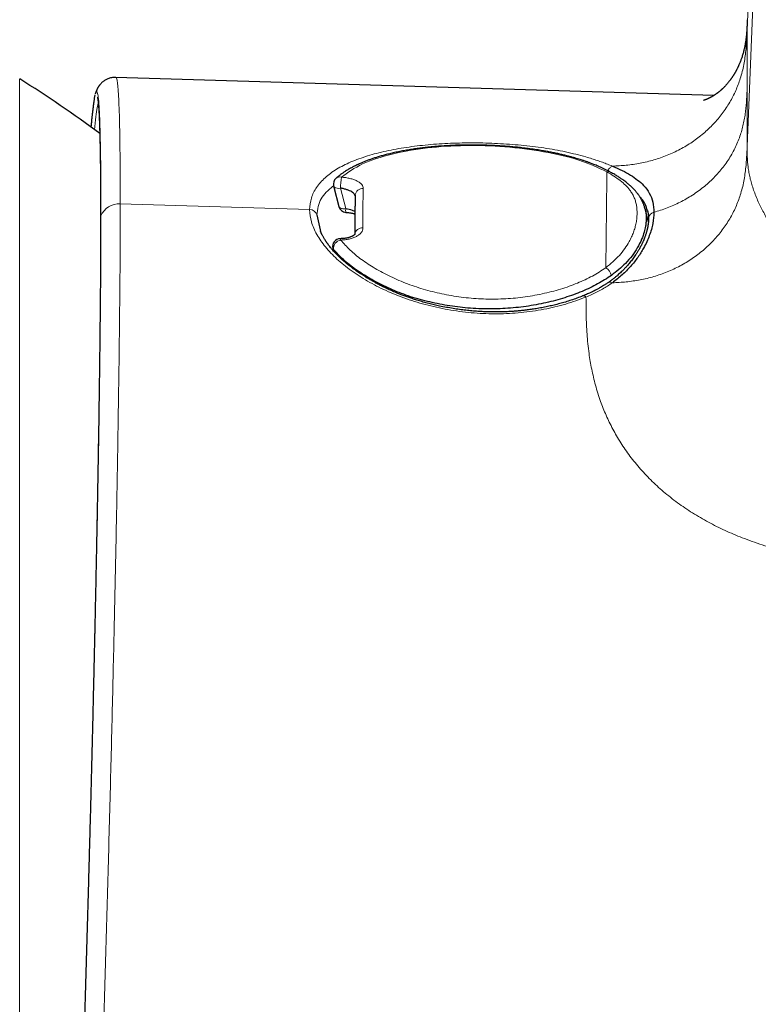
# Model space of a CAD drawing. Header units: millimetres. Extents: x 8 to 709, y 12 to 626.
# Tile 37 of 44: x 392 to 411, y 454 to 479. Entities that reach past the tile are written whole.
import ezdxf

# ---------------------------------------------------------------- set-up
doc = ezdxf.new("R2010")
doc.units = ezdxf.units.MM

msp = doc.modelspace()

# ---------------------------------------------------------------- linework, layer by layer
at = {"color": 8, "linetype": 'Continuous', "lineweight": 0}
for p, q in [((411.177, 478.843), (412.852, 520.387)), ((412.852, 517.387), (411.177, 475.843)), ((411.177, 478.843), (411.177, 477.343)), ((392.459, 477.577), (392.459, 429.463)), ((411.177, 477.343), (411.177, 475.843)), ((400.715, 474.769), (400.849, 474.244)), ((395.047, 474.365), (399.92, 474.217)), ((400.533, 473.195), (400.547, 473.14))]:
    msp.add_line(p, q, dxfattribs=at)
at = {"color": 7, "linetype": 'Continuous', "lineweight": 30}
for p, q in [((411.181, 479.098), (411.181, 479.101)), ((410.323, 477.152), (394.934, 477.618)), ((394.385, 477.086), (394.402, 477.17)), ((394.408, 477.198), (394.409, 477.203)), ((400.544, 474.792), (400.67, 474.296)), ((400.108, 474.082), (400.212, 473.618)), ((400.852, 474.147), (400.851, 474.146)), ((408.636, 473.904), (408.552, 474.235)), ((400.518, 473.22), (400.535, 473.153))]:
    msp.add_line(p, q, dxfattribs=at)
at = {"color": 7, "linetype": 'Continuous', "lineweight": 30, "flags": 128}
msp.add_lwpolyline([(400.536, 474.822), (400.539, 474.814), (400.543, 474.806)], dxfattribs=at)
at = {"color": 8, "linetype": 'Continuous', "lineweight": 0, "flags": 128}
msp.add_lwpolyline([(400.67, 474.296), (400.673, 474.288), (400.68, 474.277), (400.69, 474.267), (400.703, 474.259), (400.718, 474.252), (400.736, 474.246), (400.756, 474.242), (400.777, 474.24), (400.8, 474.239), (400.824, 474.241), (400.849, 474.244)], dxfattribs=at)
at = {"color": 7, "linetype": 'Continuous', "lineweight": 30}
for centre, radius, start, end in [((377.53, 453.467), 28.358, 53.1923, 58.2338), ((400.73, 474.871), 0.2, 131.538, 194.3675), ((400.864, 474.346), 0.2, 194.3675, 266.3625), ((400.711, 473.269), 0.2, 90.3402, 194.365)]:
    msp.add_arc(centre, radius, start, end, dxfattribs=at)
at = {"color": 8, "linetype": 'Continuous', "lineweight": 0}
for centre, radius, start, end in [((400.695, 474.902), 0.154, 74.3238, 129.4978), ((403.541, 474.689), 2.828, 172.6624, 178.3926), ((168.217, 476.661), 239.354, 359.05663, 359.6478), ((407.603, 475.08), 0.116, 62.8918, 108.3133), ((400.662, 474.94), 0.179, 228.5197, 287.1216), ((401.282, 474.57), 0.188, 84.1617, 175.0506), ((395.012, 473.868), 0.498, 85.9438, 158.0563), ((394.694, 474.005), 0.151, 161.1602, 180.0353), ((399.922, 474.023), 0.195, 17.6189, 90.8533), ((401.198, 474.203), 0.351, 173.4172, 189.3146), ((408.816, 473.975), 0.177, 102.4399, 177.5746), ((401.269, 473.562), 0.186, 83.4959, 175.4221), ((400.764, 473.209), 0.231, 101.2948, 183.4669), ((400.653, 473.438), 0.065, 357.5812, 28.8191), ((400.568, 473.233), 0.0525, 194.8883, 227.3757), ((407.401, 472.467), 0.288, 11.4687, 61.404)]:
    msp.add_arc(centre, radius, start, end, dxfattribs=at)
msp.add_ellipse((406.661, 453.095), major_axis=(-4.647, 24.409), ratio=0.110392, start_param=0.458339, end_param=0.541523, dxfattribs=at)
at = {"color": 7, "linetype": 'Continuous', "lineweight": 30}
for points, knots in [([(411.181, 479.098), (411.18, 479.084), (411.179, 479.057), (411.178, 479.021), (411.176, 478.992), (411.175, 478.969), (411.174, 478.952), (411.174, 478.94), (411.174, 478.931), (411.173, 478.922), (411.173, 478.914), (411.172, 478.905), (411.172, 478.892), (411.171, 478.876), (411.17, 478.858), (411.169, 478.842), (411.168, 478.829), (411.167, 478.815), (411.166, 478.8), (411.165, 478.785), (411.164, 478.771), (411.163, 478.757), (411.161, 478.732), (411.157, 478.696), (411.153, 478.651), (411.147, 478.605), (411.141, 478.561), (411.134, 478.518), (411.127, 478.475), (411.119, 478.432), (411.11, 478.387), (411.101, 478.345), (411.091, 478.304), (411.08, 478.26), (411.067, 478.214), (411.053, 478.168), (411.039, 478.125), (411.025, 478.086), (411.012, 478.049), (410.998, 478.012), (410.983, 477.976), (410.97, 477.945), (410.958, 477.919), (410.949, 477.899), (410.94, 477.879), (410.93, 477.86), (410.92, 477.84), (410.91, 477.82), (410.901, 477.803), (410.893, 477.788), (410.886, 477.775), (410.878, 477.761), (410.87, 477.747), (410.864, 477.735), (410.857, 477.724), (410.849, 477.711), (410.841, 477.697), (410.833, 477.684), (410.826, 477.672), (410.818, 477.66), (410.809, 477.646), (410.799, 477.631), (410.789, 477.617), (410.779, 477.602), (410.769, 477.588), (410.76, 477.575), (410.752, 477.564), (410.744, 477.553), (410.733, 477.538), (410.718, 477.519), (410.7, 477.496), (410.683, 477.475), (410.665, 477.454), (410.647, 477.434), (410.63, 477.414), (410.613, 477.395), (410.596, 477.378), (410.581, 477.363), (410.567, 477.348), (410.552, 477.334), (410.537, 477.32), (410.523, 477.307), (410.51, 477.295), (410.499, 477.286), (410.491, 477.279), (410.484, 477.272), (410.476, 477.265), (410.467, 477.258), (410.458, 477.25), (410.449, 477.243), (410.442, 477.238), (410.435, 477.232), (410.428, 477.227), (410.419, 477.22), (410.411, 477.214), (410.405, 477.209), (410.4, 477.205), (410.396, 477.202), (410.391, 477.199), (410.386, 477.195), (410.378, 477.19), (410.37, 477.184), (410.362, 477.178), (410.354, 477.173), (410.347, 477.168), (410.339, 477.163), (410.332, 477.158), (410.325, 477.153), (410.318, 477.149), (410.31, 477.144), (410.301, 477.139), (410.294, 477.134), (410.288, 477.13), (410.281, 477.126), (410.273, 477.121), (410.264, 477.117), (410.256, 477.112), (410.249, 477.108), (410.243, 477.105), (410.237, 477.101), (410.231, 477.098), (410.224, 477.095), (410.218, 477.091), (410.212, 477.088), (410.205, 477.085), (410.198, 477.081), (410.192, 477.078), (410.185, 477.075), (410.181, 477.073), (410.177, 477.071), (410.174, 477.07), (410.169, 477.068), (410.164, 477.065), (410.16, 477.063), (410.156, 477.061), (410.152, 477.06), (410.149, 477.059), (410.145, 477.057), (410.141, 477.055), (410.137, 477.053), (410.132, 477.051), (410.126, 477.049), (410.121, 477.047), (410.117, 477.045), (410.113, 477.044), (410.109, 477.042), (410.104, 477.041), (410.1, 477.039), (410.096, 477.037), (410.091, 477.036), (410.085, 477.034), (410.079, 477.032), (410.073, 477.03), (410.068, 477.028), (410.064, 477.027), (410.06, 477.026), (410.058, 477.025), (410.056, 477.025), (410.056, 477.025), (410.056, 477.025)], [0, 0, 0, 0, 0.007975, 0.014787, 0.020436, 0.024874, 0.028178, 0.030444, 0.032515, 0.034603, 0.036708, 0.038853, 0.041153, 0.046524, 0.05184, 0.055957, 0.059378, 0.063726, 0.068438, 0.072631, 0.076602, 0.081152, 0.086062, 0.100223, 0.11454, 0.128914, 0.14314, 0.155456, 0.16755, 0.181349, 0.192956, 0.205531, 0.217809, 0.231903, 0.246351, 0.260936, 0.274915, 0.286586, 0.298125, 0.309555, 0.3212, 0.332777, 0.339118, 0.345682, 0.352475, 0.358691, 0.364939, 0.372068, 0.378497, 0.382482, 0.387061, 0.392394, 0.397382, 0.40143, 0.405118, 0.409558, 0.415194, 0.420175, 0.424136, 0.428214, 0.433296, 0.440121, 0.445483, 0.450556, 0.457186, 0.46254, 0.466972, 0.470817, 0.47553, 0.486708, 0.495661, 0.506211, 0.516185, 0.525646, 0.536159, 0.54643, 0.554834, 0.562243, 0.570919, 0.579217, 0.586895, 0.594567, 0.603125, 0.608267, 0.612708, 0.616507, 0.620777, 0.625913, 0.631595, 0.636562, 0.640682, 0.64424, 0.648521, 0.653531, 0.658523, 0.662413, 0.664688, 0.666722, 0.669436, 0.672861, 0.676978, 0.682852, 0.687712, 0.691763, 0.69618, 0.701149, 0.706076, 0.710158, 0.714342, 0.719692, 0.7255, 0.72996, 0.733473, 0.738115, 0.74395, 0.749908, 0.755404, 0.760338, 0.764596, 0.768374, 0.77286, 0.778112, 0.783038, 0.787403, 0.791814, 0.797275, 0.803735, 0.808327, 0.81194, 0.814585, 0.817359, 0.821009, 0.825533, 0.829956, 0.833457, 0.836126, 0.839007, 0.842399, 0.8463, 0.850602, 0.855737, 0.861287, 0.866471, 0.870749, 0.874432, 0.87988, 0.885344, 0.890848, 0.896604, 0.903485, 0.910752, 0.923687, 0.93514, 0.945208, 0.955173, 0.965739, 0.978389, 0.993434, 1, 1, 1, 1]), ([(394.934, 477.617), (394.915, 477.617), (394.877, 477.617), (394.823, 477.609), (394.774, 477.597), (394.73, 477.582), (394.693, 477.565), (394.658, 477.546), (394.626, 477.525), (394.597, 477.503), (394.573, 477.482), (394.553, 477.463), (394.537, 477.445), (394.522, 477.427), (394.51, 477.413), (394.502, 477.401), (394.495, 477.392), (394.489, 477.383), (394.482, 477.371), (394.474, 477.358), (394.465, 477.342), (394.455, 477.324), (394.447, 477.307), (394.441, 477.292), (394.435, 477.279), (394.43, 477.265), (394.425, 477.251), (394.419, 477.236), (394.414, 477.22), (394.411, 477.208), (394.409, 477.202)], [0, 0, 0, 0, 0.040734, 0.079612, 0.11632, 0.150624, 0.182381, 0.211537, 0.250521, 0.283908, 0.312208, 0.341405, 0.375197, 0.403939, 0.427495, 0.445889, 0.461523, 0.479713, 0.500668, 0.532221, 0.568503, 0.609394, 0.651244, 0.692352, 0.733343, 0.776316, 0.824476, 0.877818, 0.936329, 1, 1, 1, 1]), ([(394.38, 477.071), (394.38, 477.069), (394.378, 477.061), (394.376, 477.047), (394.373, 477.026), (394.369, 477.003), (394.365, 476.976), (394.361, 476.95), (394.357, 476.925), (394.354, 476.901), (394.351, 476.88), (394.349, 476.862), (394.347, 476.846), (394.345, 476.83), (394.343, 476.814), (394.341, 476.797), (394.339, 476.779), (394.336, 476.759), (394.334, 476.736), (394.331, 476.712), (394.328, 476.685), (394.325, 476.656), (394.321, 476.625), (394.318, 476.592), (394.312, 476.536), (394.304, 476.456), (394.297, 476.383), (394.293, 476.342), (394.293, 476.338)], [0, 0, 0, 0, 0.012849, 0.050982, 0.087628, 0.139401, 0.187867, 0.233017, 0.274855, 0.313724, 0.349827, 0.375087, 0.398791, 0.420945, 0.443377, 0.467486, 0.493269, 0.520726, 0.549854, 0.582159, 0.616293, 0.652252, 0.690032, 0.729627, 0.770586, 0.881146, 0.989521, 1, 1, 1, 1]), ([(394.46, 477.106), (394.46, 477.106), (394.46, 477.106), (394.461, 477.105), (394.462, 477.1), (394.464, 477.09), (394.467, 477.074), (394.469, 477.062), (394.471, 477.048), (394.473, 477.031), (394.475, 477.011), (394.478, 476.986), (394.481, 476.959), (394.484, 476.929), (394.487, 476.89), (394.491, 476.841), (394.495, 476.78), (394.499, 476.711), (394.503, 476.635), (394.507, 476.55), (394.511, 476.457), (394.514, 476.355), (394.518, 476.243), (394.521, 476.124), (394.524, 476.001), (394.527, 475.876), (394.529, 475.778), (394.53, 475.708), (394.531, 475.668), (394.531, 475.629), (394.532, 475.593), (394.533, 475.559), (394.533, 475.527), (394.533, 475.497), (394.534, 475.469), (394.534, 475.446), (394.534, 475.425), (394.535, 475.407), (394.535, 475.389), (394.535, 475.37), (394.535, 475.351), (394.535, 475.334), (394.536, 475.316), (394.536, 475.295), (394.536, 475.269), (394.536, 475.24), (394.537, 475.206), (394.537, 475.168), (394.538, 475.125), (394.538, 475.079), (394.538, 475.028), (394.539, 474.973), (394.539, 474.913), (394.54, 474.848), (394.54, 474.777), (394.541, 474.7), (394.541, 474.618), (394.541, 474.53), (394.542, 474.437), (394.542, 474.338), (394.542, 474.233), (394.542, 474.122), (394.542, 474.045), (394.542, 474.005)], [0, 0, 0, 0, 0.006152, 0.01523, 0.024291, 0.059739, 0.075444, 0.090698, 0.105425, 0.119624, 0.139089, 0.1586, 0.178431, 0.198557, 0.218977, 0.249926, 0.281681, 0.314271, 0.347695, 0.381955, 0.417052, 0.453507, 0.490341, 0.527543, 0.565113, 0.598483, 0.632141, 0.642779, 0.653142, 0.662807, 0.671774, 0.680041, 0.688156, 0.695461, 0.701955, 0.70764, 0.712514, 0.716577, 0.720579, 0.725032, 0.729988, 0.733242, 0.737272, 0.742148, 0.747872, 0.75457, 0.762147, 0.770603, 0.779937, 0.790151, 0.801039, 0.812775, 0.825361, 0.838796, 0.853349, 0.868783, 0.8851, 0.9023, 0.920383, 0.939005, 0.958481, 0.978812, 1, 1, 1, 1]), ([(407.656, 475.183), (407.631, 475.196), (407.583, 475.222), (407.51, 475.258), (407.442, 475.291), (407.378, 475.32), (407.318, 475.345), (407.263, 475.368), (407.213, 475.388), (407.167, 475.406), (407.129, 475.42), (407.096, 475.432), (407.07, 475.441), (407.047, 475.45), (407.019, 475.459), (406.987, 475.47), (406.949, 475.483), (406.903, 475.498), (406.847, 475.515), (406.78, 475.535), (406.707, 475.556), (406.625, 475.579), (406.535, 475.602), (406.437, 475.626), (406.33, 475.651), (406.219, 475.675), (406.106, 475.697), (405.993, 475.718), (405.862, 475.741), (405.714, 475.764), (405.548, 475.786), (405.386, 475.806), (405.227, 475.823), (405.069, 475.837), (404.901, 475.85), (404.721, 475.862), (404.531, 475.87), (404.34, 475.876), (404.15, 475.878), (403.959, 475.878), (403.767, 475.874), (403.574, 475.867), (403.382, 475.856), (403.189, 475.842), (403.015, 475.826), (402.859, 475.809), (402.72, 475.792), (402.582, 475.772), (402.444, 475.75), (402.306, 475.725), (402.171, 475.698), (402.043, 475.67), (401.923, 475.64), (401.812, 475.611), (401.71, 475.582), (401.616, 475.553), (401.528, 475.524), (401.443, 475.494), (401.375, 475.467), (401.321, 475.446), (401.281, 475.43), (401.242, 475.413), (401.21, 475.399), (401.185, 475.388), (401.168, 475.38), (401.153, 475.373), (401.141, 475.368), (401.129, 475.362), (401.114, 475.355), (401.093, 475.344), (401.065, 475.33), (401.031, 475.313), (400.992, 475.292), (400.947, 475.267), (400.897, 475.238), (400.843, 475.205), (400.785, 475.167), (400.724, 475.123), (400.66, 475.075), (400.619, 475.04), (400.597, 475.021)], [0, 0, 0, 0, 0.013889, 0.026744, 0.038578, 0.049402, 0.059223, 0.06805, 0.076282, 0.083421, 0.089473, 0.094441, 0.098339, 0.101763, 0.105044, 0.110691, 0.116326, 0.122369, 0.131107, 0.140706, 0.151199, 0.162587, 0.175131, 0.188609, 0.203026, 0.21805, 0.232861, 0.247425, 0.261738, 0.282905, 0.303453, 0.323391, 0.342722, 0.361704, 0.380683, 0.403453, 0.426217, 0.448974, 0.471723, 0.494633, 0.517793, 0.541201, 0.564875, 0.588828, 0.613132, 0.630812, 0.648767, 0.667003, 0.685523, 0.70433, 0.723365, 0.741739, 0.759166, 0.775642, 0.791162, 0.805723, 0.819476, 0.833219, 0.847065, 0.853888, 0.860735, 0.867608, 0.87425, 0.877841, 0.880939, 0.883544, 0.885656, 0.887465, 0.890156, 0.894052, 0.899154, 0.905465, 0.912988, 0.921728, 0.931688, 0.942875, 0.955292, 0.968948, 0.983847, 1, 1, 1, 1]), ([(407.709, 475.336), (407.795, 475.299), (407.967, 475.225), (408.182, 475.106), (408.366, 474.979), (408.534, 474.827), (408.669, 474.641), (408.761, 474.415), (408.773, 474.237), (408.778, 474.148)], [0, 0, 0, 0, 0.123389, 0.247087, 0.371328, 0.496173, 0.663428, 0.831417, 1, 1, 1, 1]), ([(408.552, 474.231), (408.548, 474.247), (408.54, 474.275), (408.528, 474.315), (408.516, 474.348), (408.504, 474.376), (408.495, 474.399), (408.487, 474.417), (408.479, 474.433), (408.471, 474.45), (408.459, 474.474), (408.443, 474.502), (408.424, 474.534), (408.406, 474.562), (408.39, 474.586), (408.376, 474.606), (408.363, 474.624), (408.349, 474.642), (408.333, 474.662), (408.314, 474.685), (408.292, 474.71), (408.269, 474.735), (408.247, 474.759), (408.224, 474.781), (408.2, 474.805), (408.175, 474.828), (408.152, 474.848), (408.131, 474.866), (408.105, 474.888), (408.072, 474.915), (408.03, 474.947), (407.99, 474.976), (407.953, 475.002), (407.921, 475.023), (407.889, 475.045), (407.853, 475.067), (407.814, 475.092), (407.768, 475.12), (407.715, 475.15), (407.676, 475.172), (407.656, 475.183)], [0, 0, 0, 0, 0.037655, 0.070993, 0.1, 0.124666, 0.144987, 0.16072, 0.175212, 0.190995, 0.208071, 0.240607, 0.270549, 0.297185, 0.320373, 0.340257, 0.356569, 0.374015, 0.394414, 0.417756, 0.444056, 0.473462, 0.496327, 0.520769, 0.546783, 0.573021, 0.596201, 0.616187, 0.634468, 0.67005, 0.708392, 0.747988, 0.774319, 0.800506, 0.826554, 0.853288, 0.883817, 0.91844, 0.957162, 1, 1, 1, 1]), ([(401.09, 474.571), (401.087, 474.583), (401.082, 474.606), (401.048, 474.641), (401.005, 474.673), (400.948, 474.703), (400.879, 474.73), (400.8, 474.753), (400.744, 474.763), (400.715, 474.769)], [0, 0, 0, 0, 0.138537, 0.268128, 0.402814, 0.543002, 0.689055, 0.841294, 1, 1, 1, 1]), ([(401.094, 474.586), (401.094, 474.563), (401.092, 474.518), (401.09, 474.453), (401.089, 474.393), (401.088, 474.338), (401.087, 474.292), (401.086, 474.254), (401.086, 474.223), (401.085, 474.196), (401.085, 474.171), (401.085, 474.145), (401.084, 474.115), (401.084, 474.081), (401.083, 474.041), (401.083, 473.997), (401.083, 473.949), (401.082, 473.892), (401.082, 473.825), (401.082, 473.749), (401.082, 473.669), (401.083, 473.613), (401.083, 473.586)], [0, 0, 0, 0, 0.075335, 0.144418, 0.207251, 0.263834, 0.314168, 0.349332, 0.380639, 0.408088, 0.431752, 0.456405, 0.486785, 0.52152, 0.560612, 0.604061, 0.651865, 0.704026, 0.771093, 0.844211, 0.923381, 1, 1, 1, 1]), ([(408.616, 474.18), (408.605, 474.22), (408.578, 474.312), (408.515, 474.434), (408.448, 474.509), (408.419, 474.541)], [0, 0, 0, 0, 0.303695, 0.702096, 1, 1, 1, 1]), ([(394.542, 474.005), (394.542, 473.951), (394.542, 473.844), (394.542, 473.681), (394.542, 473.521), (394.541, 473.363), (394.54, 473.209), (394.54, 473.059), (394.539, 472.914), (394.538, 472.773), (394.537, 472.635), (394.537, 472.5), (394.536, 472.369), (394.535, 472.243), (394.534, 472.122), (394.533, 472.007), (394.532, 471.897), (394.531, 471.797), (394.53, 471.707), (394.529, 471.625), (394.529, 471.545), (394.528, 471.465), (394.527, 471.385), (394.526, 471.303), (394.525, 471.221), (394.524, 471.079), (394.521, 470.873), (394.518, 470.585), (394.514, 470.273), (394.51, 469.938), (394.505, 469.594), (394.5, 469.243), (394.495, 468.886), (394.489, 468.522), (394.483, 468.152), (394.477, 467.777), (394.47, 467.396), (394.463, 467.01), (394.456, 466.62), (394.449, 466.227), (394.441, 465.832), (394.433, 465.435), (394.425, 465.033), (394.417, 464.624), (394.408, 464.208), (394.399, 463.784), (394.39, 463.355), (394.38, 462.922), (394.37, 462.484), (394.36, 462.043), (394.349, 461.598), (394.339, 461.15), (394.328, 460.7), (394.316, 460.248), (394.305, 459.793), (394.293, 459.339), (394.282, 458.887), (394.27, 458.435), (394.258, 457.981), (394.245, 457.523), (394.233, 457.06), (394.22, 456.592), (394.206, 456.122), (394.193, 455.651), (394.179, 455.178), (394.165, 454.704), (394.151, 454.23), (394.137, 453.755), (394.123, 453.28), (394.108, 452.806), (394.094, 452.332), (394.079, 451.862), (394.064, 451.396), (394.05, 450.933), (394.035, 450.473), (394.02, 450.011), (394.004, 449.547), (393.989, 449.081), (393.973, 448.616), (393.958, 448.153), (393.942, 447.692), (393.926, 447.233), (393.91, 446.777), (393.894, 446.324), (393.878, 445.873), (393.862, 445.426), (393.845, 444.981), (393.829, 444.543), (393.813, 444.111), (393.797, 443.684), (393.781, 443.262), (393.765, 442.84), (393.748, 442.419), (393.732, 442), (393.715, 441.585), (393.698, 441.175), (393.682, 440.77), (393.665, 440.369), (393.649, 439.974), (393.632, 439.585), (393.616, 439.201), (393.599, 438.824), (393.583, 438.452), (393.567, 438.088), (393.55, 437.733), (393.535, 437.387), (393.519, 437.047), (393.503, 436.711), (393.487, 436.379), (393.471, 436.051), (393.455, 435.731), (393.44, 435.418), (393.424, 435.111), (393.409, 434.812), (393.395, 434.547), (393.382, 434.316), (393.372, 434.115), (393.361, 433.919), (393.35, 433.726), (393.34, 433.537), (393.329, 433.35), (393.319, 433.17), (393.308, 432.996), (393.298, 432.828), (393.288, 432.661), (393.278, 432.496), (393.268, 432.333), (393.258, 432.182), (393.249, 432.044), (393.241, 431.92), (393.233, 431.802), (393.226, 431.693), (393.219, 431.594), (393.214, 431.521), (393.21, 431.468), (393.208, 431.434), (393.205, 431.403), (393.203, 431.374), (393.201, 431.348), (393.2, 431.326), (393.198, 431.307), (393.197, 431.291), (393.196, 431.278), (393.195, 431.268), (393.195, 431.258), (393.194, 431.247), (393.193, 431.234), (393.192, 431.218), (393.19, 431.198), (393.188, 431.173), (393.186, 431.146), (393.184, 431.118), (393.182, 431.09), (393.18, 431.06), (393.177, 431.019), (393.172, 430.965), (393.167, 430.898), (393.161, 430.83), (393.156, 430.76), (393.15, 430.69), (393.143, 430.615), (393.136, 430.537), (393.129, 430.457), (393.122, 430.381), (393.114, 430.301), (393.106, 430.218), (393.096, 430.134), (393.089, 430.068), (393.083, 430.015), (393.078, 429.976), (393.073, 429.94), (393.069, 429.909), (393.065, 429.881), (393.061, 429.857), (393.058, 429.835), (393.055, 429.816), (393.052, 429.798), (393.05, 429.783), (393.047, 429.768), (393.044, 429.752), (393.041, 429.735), (393.038, 429.72), (393.035, 429.707), (393.032, 429.696), (393.03, 429.688), (393.029, 429.683), (393.027, 429.679), (393.027, 429.676), (393.026, 429.675), (393.026, 429.675), (393.026, 429.675)], [0, 0, 0, 0, 0.005326, 0.010474, 0.015444, 0.020236, 0.024851, 0.029211, 0.033401, 0.03742, 0.041269, 0.045022, 0.048597, 0.051996, 0.055218, 0.058263, 0.061132, 0.063825, 0.066036, 0.068112, 0.07012, 0.072135, 0.074157, 0.076185, 0.078221, 0.080263, 0.086728, 0.093262, 0.100926, 0.108675, 0.116442, 0.124212, 0.131986, 0.139765, 0.14755, 0.155326, 0.163092, 0.170846, 0.17859, 0.186326, 0.193917, 0.201505, 0.209091, 0.216679, 0.224426, 0.232178, 0.239945, 0.247726, 0.255516, 0.263311, 0.271111, 0.278894, 0.286672, 0.29444, 0.302194, 0.309931, 0.317522, 0.325111, 0.332699, 0.340288, 0.348032, 0.355778, 0.36353, 0.371291, 0.379064, 0.386851, 0.394642, 0.402417, 0.41019, 0.417959, 0.425727, 0.43349, 0.441107, 0.448714, 0.456309, 0.463892, 0.471634, 0.479382, 0.487138, 0.494897, 0.502659, 0.510423, 0.518188, 0.525938, 0.533689, 0.541441, 0.549193, 0.556945, 0.564559, 0.572173, 0.579789, 0.587405, 0.595178, 0.602952, 0.610729, 0.618511, 0.626296, 0.634083, 0.641869, 0.649638, 0.657406, 0.665173, 0.672935, 0.680691, 0.688299, 0.695897, 0.70349, 0.71108, 0.718824, 0.726568, 0.734309, 0.742052, 0.749798, 0.757552, 0.765316, 0.770856, 0.776402, 0.781952, 0.787505, 0.79306, 0.798642, 0.80433, 0.809641, 0.815043, 0.820535, 0.826114, 0.831778, 0.837516, 0.842267, 0.846913, 0.851459, 0.855905, 0.859736, 0.863491, 0.864945, 0.866388, 0.867752, 0.868984, 0.870104, 0.871087, 0.871934, 0.872644, 0.873218, 0.873583, 0.873995, 0.874493, 0.875076, 0.875744, 0.87672, 0.877834, 0.879083, 0.880396, 0.881742, 0.883123, 0.884539, 0.887694, 0.891007, 0.894479, 0.898112, 0.901904, 0.905858, 0.91067, 0.915486, 0.920296, 0.925091, 0.931455, 0.937788, 0.94409, 0.947788, 0.95145, 0.954949, 0.958269, 0.961184, 0.963945, 0.966555, 0.969012, 0.971316, 0.973469, 0.975477, 0.978262, 0.981176, 0.984218, 0.987389, 0.989836, 0.992257, 0.994619, 0.995983, 0.99733, 0.998764, 1, 1, 1, 1]), ([(400.849, 474.244), (400.907, 474.233), (400.998, 474.216), (401.066, 474.181), (401.09, 474.169)], [0, 0, 0, 0, 0.635603, 1, 1, 1, 1]), ([(400.852, 474.147), (400.869, 474.145), (400.9, 474.143), (400.944, 474.137), (400.981, 474.131), (401.011, 474.125), (401.035, 474.119), (401.056, 474.114), (401.072, 474.109), (401.081, 474.107), (401.084, 474.106)], [0, 0, 0, 0, 0.204133, 0.382539, 0.536782, 0.667942, 0.776796, 0.863911, 0.951462, 1, 1, 1, 1]), ([(408.55, 474.235), (408.556, 474.211), (408.569, 474.162), (408.577, 474.093), (408.58, 474.036), (408.58, 474.004), (408.58, 473.989), (408.58, 473.959), (408.577, 473.894), (408.563, 473.779), (408.529, 473.63), (408.463, 473.444), (408.325, 473.169), (408.085, 472.841), (407.811, 472.625), (407.684, 472.524)], [0, 0, 0, 0, 0.046736, 0.097929, 0.13426, 0.153935, 0.158516, 0.161612, 0.208841, 0.274407, 0.358308, 0.460542, 0.580937, 0.805035, 1, 1, 1, 1]), ([(408.778, 474.148), (408.773, 474.054), (408.761, 473.864), (408.67, 473.549), (408.535, 473.255), (408.369, 472.988), (408.184, 472.756), (407.968, 472.534), (407.795, 472.402), (407.709, 472.336)], [0, 0, 0, 0, 0.167529, 0.334944, 0.502034, 0.627, 0.751571, 0.875818, 1, 1, 1, 1]), ([(408.613, 474.193), (408.615, 474.189), (408.617, 474.179), (408.623, 474.157), (408.628, 474.129), (408.633, 474.095), (408.637, 474.059), (408.639, 474.022), (408.639, 473.995), (408.639, 473.982)], [0, 0, 0, 0, 0.107539, 0.228822, 0.364458, 0.512474, 0.667732, 0.830181, 1, 1, 1, 1]), ([(408.639, 473.983), (408.639, 473.971), (408.639, 473.946), (408.637, 473.909), (408.634, 473.873), (408.63, 473.842), (408.626, 473.815), (408.623, 473.793), (408.62, 473.777), (408.617, 473.764), (408.615, 473.755), (408.614, 473.746), (408.611, 473.736), (408.609, 473.725), (408.606, 473.712), (408.602, 473.694), (408.597, 473.673), (408.59, 473.648), (408.582, 473.619), (408.572, 473.587), (408.56, 473.553), (408.549, 473.522), (408.54, 473.496), (408.532, 473.477), (408.526, 473.462), (408.521, 473.448), (408.514, 473.433), (408.506, 473.414), (408.495, 473.39), (408.482, 473.36), (408.466, 473.326), (408.447, 473.288), (408.426, 473.25), (408.406, 473.212), (408.379, 473.167), (408.348, 473.115), (408.31, 473.057), (408.273, 473.003), (408.236, 472.952), (408.199, 472.904), (408.162, 472.857), (408.124, 472.811), (408.09, 472.773), (408.062, 472.741), (408.037, 472.715), (408.009, 472.685), (407.976, 472.652), (407.938, 472.614), (407.895, 472.574), (407.846, 472.53), (407.792, 472.484), (407.731, 472.435), (407.664, 472.384), (407.615, 472.35), (407.59, 472.333)], [0, 0, 0, 0, 0.025399, 0.05334, 0.077869, 0.099009, 0.116778, 0.131189, 0.142253, 0.14946, 0.154907, 0.160712, 0.166935, 0.173577, 0.180638, 0.192281, 0.205606, 0.220911, 0.238195, 0.257461, 0.278712, 0.299054, 0.312473, 0.323668, 0.332635, 0.339543, 0.346927, 0.358603, 0.372557, 0.388795, 0.408733, 0.430899, 0.452776, 0.473934, 0.494371, 0.529476, 0.562197, 0.592519, 0.620666, 0.648056, 0.674921, 0.701255, 0.727053, 0.741936, 0.756836, 0.773951, 0.793877, 0.816613, 0.842155, 0.868801, 0.897925, 0.929514, 0.963547, 1, 1, 1, 1]), ([(406.95, 471.998), (406.899, 471.979), (406.801, 471.94), (406.65, 471.888), (406.502, 471.841), (406.357, 471.8), (406.216, 471.763), (406.074, 471.73), (405.93, 471.701), (405.788, 471.675), (405.651, 471.653), (405.523, 471.636), (405.402, 471.622), (405.29, 471.611), (405.186, 471.602), (405.09, 471.596), (404.991, 471.591), (404.886, 471.587), (404.77, 471.585), (404.65, 471.585), (404.524, 471.587), (404.39, 471.592), (404.247, 471.6), (404.095, 471.612), (403.938, 471.628), (403.776, 471.648), (403.609, 471.673), (403.437, 471.703), (403.275, 471.735), (403.124, 471.769), (402.983, 471.803), (402.846, 471.84), (402.714, 471.878), (402.593, 471.917), (402.48, 471.954), (402.376, 471.991), (402.279, 472.028), (402.195, 472.061), (402.121, 472.092), (402.057, 472.119), (401.998, 472.145), (401.944, 472.17), (401.895, 472.192), (401.857, 472.211), (401.829, 472.224), (401.809, 472.234), (401.79, 472.243), (401.767, 472.255), (401.735, 472.271), (401.695, 472.292), (401.65, 472.316), (401.601, 472.342), (401.551, 472.37), (401.5, 472.399), (401.45, 472.428), (401.402, 472.457), (401.335, 472.498), (401.251, 472.552), (401.147, 472.622), (401.045, 472.695), (400.946, 472.771), (400.869, 472.833), (400.811, 472.883), (400.769, 472.92), (400.732, 472.954), (400.701, 472.982), (400.676, 473.007), (400.653, 473.029), (400.628, 473.055), (400.599, 473.084), (400.568, 473.117), (400.535, 473.152), (400.503, 473.189), (400.47, 473.227), (400.439, 473.267), (400.408, 473.306), (400.383, 473.339), (400.365, 473.365), (400.353, 473.382), (400.343, 473.397), (400.333, 473.411), (400.323, 473.427), (400.31, 473.448), (400.293, 473.475), (400.275, 473.506), (400.257, 473.537), (400.243, 473.564), (400.232, 473.586), (400.224, 473.602), (400.218, 473.614), (400.212, 473.628), (400.206, 473.641), (400.202, 473.649), (400.201, 473.653)], [0, 0, 0, 0, 0.021372, 0.041941, 0.061711, 0.080682, 0.098855, 0.116229, 0.134884, 0.152521, 0.16914, 0.184741, 0.199325, 0.212659, 0.225012, 0.236385, 0.24678, 0.260157, 0.273668, 0.287763, 0.30245, 0.317728, 0.334928, 0.352818, 0.371394, 0.390653, 0.41059, 0.431201, 0.452482, 0.469631, 0.487187, 0.504759, 0.521464, 0.537271, 0.551923, 0.565725, 0.578681, 0.590786, 0.600387, 0.60937, 0.617734, 0.625479, 0.6326, 0.638752, 0.642195, 0.645076, 0.647483, 0.650797, 0.655488, 0.661556, 0.669, 0.676238, 0.684304, 0.692401, 0.700385, 0.708253, 0.716007, 0.733829, 0.751008, 0.770627, 0.789432, 0.807465, 0.81679, 0.825827, 0.834007, 0.841204, 0.846174, 0.85135, 0.857381, 0.864267, 0.87217, 0.880678, 0.889425, 0.898409, 0.907631, 0.917091, 0.926193, 0.931081, 0.935238, 0.938664, 0.941502, 0.945189, 0.950099, 0.956226, 0.964792, 0.972403, 0.979057, 0.984693, 0.988091, 0.990897, 0.993802, 0.997698, 1, 1, 1, 1]), ([(401.084, 473.586), (401.084, 473.586), (401.084, 473.586), (401.083, 473.584), (401.083, 473.584), (401.082, 473.582), (401.079, 473.578), (401.071, 473.57), (401.063, 473.562), (401.052, 473.554), (401.038, 473.545), (401.022, 473.536), (401.003, 473.526), (400.983, 473.518), (400.962, 473.509), (400.938, 473.501), (400.91, 473.493), (400.877, 473.486), (400.841, 473.479), (400.803, 473.474), (400.759, 473.47), (400.727, 473.47), (400.711, 473.469)], [0, 0, 0, 0, 0.019175, 0.074319, 0.129322, 0.157313, 0.181551, 0.215592, 0.256993, 0.306605, 0.355554, 0.411377, 0.459207, 0.506946, 0.556591, 0.600274, 0.655408, 0.722324, 0.780536, 0.845931, 0.918905, 1, 1, 1, 1]), ([(407.684, 472.524), (407.569, 472.45), (407.34, 472.301), (406.933, 472.109), (406.488, 471.945), (406.004, 471.815), (405.49, 471.721), (404.955, 471.667), (404.406, 471.657), (403.86, 471.692), (403.329, 471.769), (402.82, 471.882), (402.334, 472.033), (401.88, 472.223), (401.464, 472.441), (401.096, 472.676), (400.777, 472.927), (400.614, 473.105), (400.533, 473.195)], [0, 0, 0, 0, 0.060654, 0.121775, 0.1834, 0.245561, 0.308294, 0.37163, 0.435601, 0.500238, 0.562643, 0.625162, 0.687797, 0.750551, 0.813408, 0.875893, 0.93807, 1, 1, 1, 1]), ([(407.606, 472.344), (407.585, 472.329), (407.544, 472.301), (407.484, 472.264), (407.431, 472.232), (407.384, 472.205), (407.344, 472.182), (407.309, 472.164), (407.282, 472.149), (407.261, 472.139), (407.245, 472.131), (407.231, 472.124), (407.217, 472.117), (407.203, 472.11), (407.183, 472.101), (407.155, 472.087), (407.116, 472.069), (407.068, 472.048), (407.011, 472.023), (406.968, 472.006), (406.945, 471.997)], [0, 0, 0, 0, 0.109084, 0.206256, 0.291688, 0.365477, 0.427666, 0.479337, 0.525453, 0.550075, 0.573016, 0.594275, 0.613851, 0.63256, 0.658189, 0.700656, 0.755958, 0.824186, 0.905473, 1, 1, 1, 1])]:
    msp.add_open_spline(points, degree=3, knots=knots, dxfattribs=at)
at = {"color": 8, "linetype": 'Continuous', "lineweight": 0}
for points, knots in [([(411.177, 478.843), (411.177, 478.882), (411.177, 478.96), (411.178, 479.045), (411.181, 479.09), (411.181, 479.098)], [0, 0, 0, 0, 0.453041, 0.906442, 1, 1, 1, 1]), ([(407.709, 475.336), (407.769, 475.338), (407.888, 475.343), (408.067, 475.358), (408.246, 475.38), (408.425, 475.409), (408.602, 475.447), (408.777, 475.493), (408.951, 475.548), (409.121, 475.612), (409.289, 475.685), (409.452, 475.766), (409.611, 475.856), (409.764, 475.954), (409.911, 476.06), (410.052, 476.173), (410.185, 476.293), (410.311, 476.419), (410.429, 476.551), (410.538, 476.688), (410.639, 476.83), (410.73, 476.976), (410.812, 477.125), (410.884, 477.276), (410.947, 477.43), (411.004, 477.593), (411.053, 477.764), (411.093, 477.944), (411.123, 478.125), (411.145, 478.305), (411.16, 478.485), (411.17, 478.664), (411.175, 478.783), (411.177, 478.843)], [0, 0, 0, 0, 0.0300375, 0.0601709, 0.0904213, 0.1208114, 0.151364, 0.182099, 0.2130326, 0.2441745, 0.2755273, 0.3070858, 0.3388366, 0.3707586, 0.4028241, 0.4349999, 0.4672487, 0.4995308, 0.5318062, 0.5640359, 0.5961835, 0.6282171, 0.6601099, 0.6918412, 0.7233968, 0.7547691, 0.790396, 0.8257883, 0.8609604, 0.8959339, 0.930737, 0.9654077, 1, 1, 1, 1]), ([(394.934, 477.609), (394.937, 477.611), (394.948, 477.62), (394.964, 477.558), (394.984, 477.423), (395, 477.208), (395.015, 476.92), (395.027, 476.557), (395.036, 476.121), (395.042, 475.611), (395.047, 475.032), (395.047, 474.588), (395.047, 474.365)], [0, 0, 0, 0, 0.036015, 0.142632, 0.249161, 0.355691, 0.462308, 0.569105, 0.676172, 0.783607, 0.891513, 1, 1, 1, 1]), ([(411.177, 477.343), (411.175, 477.292), (411.171, 477.188), (411.163, 477.033), (411.151, 476.878), (411.134, 476.723), (411.111, 476.568), (411.08, 476.413), (411.041, 476.259), (410.992, 476.104), (410.933, 475.947), (410.863, 475.791), (410.781, 475.638), (410.689, 475.488), (410.587, 475.342), (410.474, 475.201), (410.351, 475.065), (410.219, 474.936), (410.078, 474.813), (409.93, 474.698), (409.773, 474.591), (409.614, 474.494), (409.452, 474.407), (409.289, 474.329), (409.122, 474.26), (408.952, 474.199), (408.836, 474.165), (408.778, 474.148)], [0, 0, 0, 0, 0.037766, 0.075578, 0.113468, 0.151461, 0.189579, 0.227841, 0.26627, 0.304886, 0.34556, 0.38647, 0.427624, 0.469016, 0.51063, 0.552439, 0.594408, 0.636489, 0.678632, 0.720779, 0.762873, 0.804859, 0.844301, 0.883562, 0.922613, 0.96143, 1, 1, 1, 1]), ([(394.409, 477.203), (394.409, 477.203), (394.42, 477.255), (394.439, 477.265), (394.465, 477.225), (394.487, 477.07), (394.507, 476.817), (394.522, 476.464), (394.535, 476.013), (394.544, 475.461), (394.549, 474.817), (394.55, 474.309), (394.55, 474.054)], [0, 0, 0, 0, 0.0010082, 0.1117075, 0.2228855, 0.3340871, 0.4448947, 0.5553771, 0.6658271, 0.776544, 0.8878324, 1, 1, 1, 1]), ([(394.482, 476.942), (394.472, 476.92), (394.444, 476.857), (394.408, 476.5), (394.384, 476.271)], [0, 0, 0, 0, 0.357582, 1, 1, 1, 1]), ([(399.92, 474.217), (399.929, 474.318), (399.947, 474.519), (400.088, 474.793), (400.306, 475.041), (400.603, 475.26), (400.971, 475.447), (401.401, 475.602), (401.882, 475.727), (402.405, 475.822), (402.963, 475.888), (403.546, 475.927), (404.148, 475.938), (404.757, 475.921), (405.362, 475.878), (405.95, 475.806), (406.515, 475.707), (406.859, 475.617), (407.031, 475.571)], [0, 0, 0, 0, 0.062857, 0.125567, 0.188243, 0.250897, 0.313563, 0.376267, 0.438884, 0.501216, 0.563322, 0.625447, 0.687679, 0.75017, 0.812588, 0.874727, 0.937031, 1, 1, 1, 1]), ([(407.567, 475.19), (407.338, 475.296), (406.875, 475.513), (405.952, 475.718), (404.955, 475.848), (403.923, 475.879), (402.925, 475.818), (402.025, 475.658), (401.244, 475.415), (400.904, 475.171), (400.737, 475.05)], [0, 0, 0, 0, 0.122942, 0.249341, 0.375766, 0.499894, 0.624169, 0.751091, 0.877509, 1, 1, 1, 1]), ([(411.177, 475.843), (411.175, 475.784), (411.17, 475.665), (411.16, 475.486), (411.145, 475.307), (411.123, 475.127), (411.093, 474.947), (411.053, 474.768), (411.004, 474.596), (410.947, 474.434), (410.884, 474.28), (410.812, 474.129), (410.73, 473.98), (410.639, 473.834), (410.538, 473.692), (410.429, 473.555), (410.311, 473.423), (410.185, 473.296), (410.052, 473.176), (409.911, 473.063), (409.764, 472.957), (409.611, 472.859), (409.452, 472.768), (409.289, 472.687), (409.121, 472.614), (408.951, 472.55), (408.777, 472.494), (408.602, 472.448), (408.425, 472.41), (408.246, 472.38), (408.067, 472.358), (407.888, 472.343), (407.769, 472.338), (407.709, 472.336)], [0, 0, 0, 0, 0.034592, 0.069263, 0.104066, 0.13904, 0.174212, 0.209604, 0.245231, 0.276603, 0.308159, 0.33989, 0.371783, 0.403816, 0.435964, 0.468194, 0.500469, 0.532751, 0.565, 0.597176, 0.629241, 0.661163, 0.692914, 0.724473, 0.755826, 0.786967, 0.817901, 0.848636, 0.879189, 0.909579, 0.939829, 0.969962, 1, 1, 1, 1]), ([(417.104, 470.947), (417.027, 470.95), (416.871, 470.954), (416.638, 470.964), (416.404, 470.979), (416.172, 471), (415.94, 471.029), (415.714, 471.067), (415.494, 471.114), (415.281, 471.168), (415.07, 471.231), (414.863, 471.302), (414.663, 471.38), (414.47, 471.465), (414.285, 471.555), (414.104, 471.651), (413.927, 471.753), (413.754, 471.861), (413.574, 471.981), (413.39, 472.114), (413.201, 472.261), (413.019, 472.413), (412.845, 472.57), (412.677, 472.73), (412.518, 472.894), (412.366, 473.061), (412.222, 473.23), (412.086, 473.4), (411.966, 473.562), (411.86, 473.714), (411.767, 473.857), (411.681, 473.999), (411.602, 474.14), (411.529, 474.28), (411.461, 474.424), (411.398, 474.57), (411.343, 474.719), (411.296, 474.863), (411.258, 475.004), (411.228, 475.14), (411.207, 475.269), (411.192, 475.392), (411.184, 475.508), (411.179, 475.621), (411.177, 475.733), (411.177, 475.806), (411.177, 475.843)], [0, 0, 0, 0, 0.023326, 0.046666, 0.07, 0.093324, 0.116646, 0.139985, 0.16199, 0.18399, 0.205985, 0.227979, 0.249978, 0.270811, 0.291641, 0.312471, 0.333303, 0.354136, 0.374967, 0.399962, 0.424957, 0.449954, 0.474951, 0.499947, 0.524943, 0.549941, 0.574937, 0.599931, 0.624926, 0.645758, 0.666591, 0.687422, 0.708252, 0.729083, 0.749917, 0.773248, 0.796574, 0.819907, 0.843252, 0.86661, 0.88997, 0.911979, 0.933987, 0.955999, 0.978008, 1, 1, 1, 1]), ([(407.031, 475.571), (407.081, 475.557), (407.181, 475.527), (407.322, 475.481), (407.458, 475.434), (407.587, 475.385), (407.668, 475.352), (407.709, 475.336)], [0, 0, 0, 0, 0.201847, 0.402059, 0.601343, 0.800416, 1, 1, 1, 1]), ([(407.594, 475.216), (407.595, 475.218), (407.601, 475.235), (407.62, 475.263), (407.648, 475.296), (407.678, 475.321), (407.699, 475.331), (407.709, 475.336)], [0, 0, 0, 0, 0.036915, 0.293807, 0.543632, 0.780418, 1, 1, 1, 1]), ([(400.737, 475.05), (400.776, 475.047), (400.852, 475.041), (400.96, 475.02), (401.058, 474.99), (401.144, 474.953), (401.215, 474.91), (401.267, 474.862), (401.297, 474.811), (401.3, 474.776), (401.301, 474.758)], [0, 0, 0, 0, 0.128621, 0.252147, 0.3751379, 0.5022111, 0.6291265, 0.751194, 0.873216, 1, 1, 1, 1]), ([(407.539, 472.72), (407.663, 472.824), (407.909, 473.031), (408.102, 473.314), (408.204, 473.514), (408.255, 473.636), (408.294, 473.757), (408.323, 473.878), (408.34, 473.999), (408.347, 474.116), (408.343, 474.231), (408.328, 474.34), (408.303, 474.443), (408.266, 474.541), (408.218, 474.633), (408.12, 474.779), (407.932, 474.965), (407.689, 475.115), (407.567, 475.19)], [0, 0, 0, 0, 0.123034, 0.245007, 0.286077, 0.327539, 0.369513, 0.412112, 0.455445, 0.499613, 0.543517, 0.586974, 0.629689, 0.671772, 0.713337, 0.754503, 0.876734, 1, 1, 1, 1]), ([(400.513, 474.819), (400.398, 474.717), (400.157, 474.503), (400.125, 474.226), (400.108, 474.082)], [0, 0, 0, 0, 0.47796, 1, 1, 1, 1]), ([(395.047, 474.365), (395.047, 474.159), (395.047, 473.749), (395.044, 473.071), (395.039, 472.352), (395.031, 471.588), (395.022, 470.783), (395.011, 469.938), (394.998, 469.055), (394.983, 468.134), (394.967, 467.179), (394.948, 466.19), (394.928, 465.169), (394.906, 464.118), (394.882, 463.038), (394.856, 461.931), (394.829, 460.799), (394.8, 459.646), (394.769, 458.477), (394.738, 457.3), (394.705, 456.117), (394.671, 454.932), (394.636, 453.746), (394.6, 452.561), (394.563, 451.38), (394.525, 450.205), (394.487, 449.037), (394.447, 447.878), (394.408, 446.731), (394.367, 445.598), (394.326, 444.481), (394.285, 443.382), (394.243, 442.302), (394.201, 441.247), (394.159, 440.221), (394.117, 439.23), (394.076, 438.277), (394.035, 437.364), (393.995, 436.492), (393.955, 435.662), (393.916, 434.875), (393.877, 434.133), (393.839, 433.436), (393.802, 432.787), (393.766, 432.186), (393.731, 431.635), (393.697, 431.135), (393.665, 430.686), (393.633, 430.292), (393.602, 429.952), (393.573, 429.67), (393.546, 429.447), (393.521, 429.281), (393.497, 429.179), (393.479, 429.132), (393.47, 429.14), (393.468, 429.142)], [0, 0, 0, 0, 0.018967, 0.037843, 0.056643, 0.075381, 0.09407, 0.112723, 0.131353, 0.14997, 0.168588, 0.187217, 0.20587, 0.224559, 0.243297, 0.262096, 0.280972, 0.299938, 0.318904, 0.33778, 0.356579, 0.375316, 0.394004, 0.412657, 0.431285, 0.449902, 0.468518, 0.487147, 0.505799, 0.524488, 0.543225, 0.562025, 0.580901, 0.599868, 0.618835, 0.637711, 0.656511, 0.675249, 0.693938, 0.712591, 0.73122, 0.749838, 0.768455, 0.787085, 0.805738, 0.824427, 0.843164, 0.861964, 0.880839, 0.899806, 0.918772, 0.937647, 0.956447, 0.975184, 0.993872, 1, 1, 1, 1]), ([(394.55, 474.054), (394.55, 473.782), (394.549, 473.24), (394.544, 472.32), (394.535, 471.33), (394.522, 470.263), (394.507, 469.123), (394.487, 467.914), (394.465, 466.64), (394.439, 465.31), (394.41, 463.932), (394.378, 462.511), (394.344, 461.049), (394.306, 459.55), (394.266, 458.025), (394.224, 456.485), (394.18, 454.934), (394.134, 453.372), (394.085, 451.807), (394.036, 450.25), (393.985, 448.71), (393.933, 447.194), (393.88, 445.702), (393.826, 444.239), (393.771, 442.813), (393.717, 441.433), (393.662, 440.108), (393.608, 438.84), (393.554, 437.632), (393.501, 436.491), (393.449, 435.424), (393.398, 434.435), (393.348, 433.529), (393.3, 432.707), (393.254, 431.972), (393.209, 431.327), (393.167, 430.776), (393.127, 430.322), (393.09, 429.968), (393.055, 429.714), (393.024, 429.557), (392.995, 429.516), (392.977, 429.526), (392.969, 429.579), (392.969, 429.58)], [0, 0, 0, 0, 0.024669, 0.049145, 0.073495, 0.097787, 0.122085, 0.146455, 0.170912, 0.195364, 0.21971, 0.243979, 0.268317, 0.292798, 0.317265, 0.341576, 0.365837, 0.390201, 0.414671, 0.439118, 0.463444, 0.487702, 0.511996, 0.536425, 0.560914, 0.585305, 0.60963, 0.634004, 0.6584, 0.68279, 0.707144, 0.731436, 0.755727, 0.78008, 0.804468, 0.828864, 0.85324, 0.877568, 0.901966, 0.926457, 0.950881, 0.975171, 0.999432, 1, 1, 1, 1]), ([(407.031, 471.969), (406.86, 471.906), (406.517, 471.779), (405.952, 471.646), (405.364, 471.561), (404.761, 471.528), (404.153, 471.552), (403.55, 471.626), (402.964, 471.749), (402.404, 471.917), (401.881, 472.128), (401.403, 472.373), (400.978, 472.647), (400.613, 472.943), (400.314, 473.255), (400.092, 473.577), (399.947, 473.903), (399.929, 474.112), (399.92, 474.217)], [0, 0, 0, 0, 0.062508, 0.12495, 0.187299, 0.249488, 0.311732, 0.374181, 0.436712, 0.499168, 0.561549, 0.623944, 0.686322, 0.748648, 0.810946, 0.873355, 0.936192, 1, 1, 1, 1]), ([(401.29, 473.747), (401.288, 473.726), (401.285, 473.686), (401.253, 473.627), (401.2, 473.574), (401.128, 473.526), (401.041, 473.487), (400.943, 473.457), (400.834, 473.439), (400.757, 473.437), (400.718, 473.435)], [0, 0, 0, 0, 0.126743, 0.248747, 0.370817, 0.497752, 0.624824, 0.747819, 0.871357, 1, 1, 1, 1]), ([(400.718, 473.435), (400.795, 473.349), (400.948, 473.176), (401.249, 472.93), (401.599, 472.7), (401.999, 472.489), (402.434, 472.303), (402.896, 472.15), (403.38, 472.033), (403.882, 471.953), (404.392, 471.912), (404.903, 471.914), (405.41, 471.959), (405.905, 472.045), (406.378, 472.166), (406.813, 472.32), (407.207, 472.504), (407.428, 472.648), (407.539, 472.72)], [0, 0, 0, 0, 0.0616902, 0.123061, 0.1851331, 0.248894, 0.3126191, 0.3750677, 0.4371866, 0.4999379, 0.5625739, 0.6245563, 0.6869461, 0.7507844, 0.8146061, 0.8766925, 0.9381202, 1, 1, 1, 1]), ([(407.709, 472.336), (407.668, 472.308), (407.587, 472.251), (407.457, 472.174), (407.322, 472.101), (407.181, 472.032), (407.081, 471.99), (407.031, 471.969)], [0, 0, 0, 0, 0.1996807, 0.3986942, 0.5978565, 0.7980064, 1, 1, 1, 1]), ([(407.709, 472.336), (407.699, 472.34), (407.678, 472.35), (407.648, 472.355), (407.622, 472.352), (407.609, 472.344), (407.603, 472.34)], [0, 0, 0, 0, 0.246426, 0.512168, 0.792551, 1, 1, 1, 1]), ([(407.031, 471.969), (407.024, 471.976), (407.007, 471.99), (406.982, 472), (406.963, 472.004), (406.953, 471.998), (406.95, 471.997)], [0, 0, 0, 0, 0.26696, 0.556077, 0.862118, 1, 1, 1, 1]), ([(407.031, 471.969), (407.031, 471.892), (407.031, 471.739), (407.035, 471.502), (407.043, 471.262), (407.056, 471.017), (407.078, 470.769), (407.106, 470.534), (407.139, 470.315), (407.177, 470.112), (407.222, 469.907), (407.274, 469.701), (407.335, 469.493), (407.402, 469.295), (407.474, 469.106), (407.548, 468.928), (407.63, 468.75), (407.72, 468.573), (407.818, 468.397), (407.924, 468.222), (408.038, 468.049), (408.161, 467.878), (408.292, 467.71), (408.432, 467.545), (408.58, 467.384), (408.735, 467.227), (408.899, 467.074), (409.069, 466.925), (409.247, 466.782), (409.432, 466.644), (409.624, 466.512), (409.821, 466.386), (410.024, 466.266), (410.232, 466.151), (410.445, 466.043), (410.662, 465.941), (410.883, 465.845), (411.119, 465.751), (411.369, 465.66), (411.633, 465.572), (411.901, 465.492), (412.171, 465.419), (412.444, 465.353), (412.718, 465.293), (413.022, 465.235), (413.356, 465.178), (413.721, 465.127), (414.086, 465.083), (414.453, 465.047), (414.82, 465.018), (415.21, 464.992), (415.621, 464.972), (416.055, 464.954), (416.489, 464.94), (416.778, 464.932), (416.923, 464.927)], [0, 0, 0, 0, 0.023332, 0.046662, 0.069988, 0.093313, 0.116646, 0.139982, 0.158314, 0.176641, 0.194964, 0.213288, 0.23162, 0.24996, 0.265591, 0.28122, 0.296845, 0.312467, 0.328089, 0.343716, 0.359353, 0.374988, 0.390621, 0.406251, 0.421878, 0.437504, 0.453129, 0.468754, 0.484383, 0.500007, 0.515627, 0.531248, 0.546872, 0.5625, 0.578132, 0.593766, 0.609399, 0.625027, 0.64288, 0.660733, 0.678591, 0.696454, 0.714319, 0.732182, 0.750036, 0.773359, 0.796685, 0.820017, 0.843353, 0.866688, 0.890015, 0.917509, 0.945006, 0.972505, 1, 1, 1, 1])]:
    msp.add_open_spline(points, degree=3, knots=knots, dxfattribs=at)

doc.saveas('drawing.dxf')
